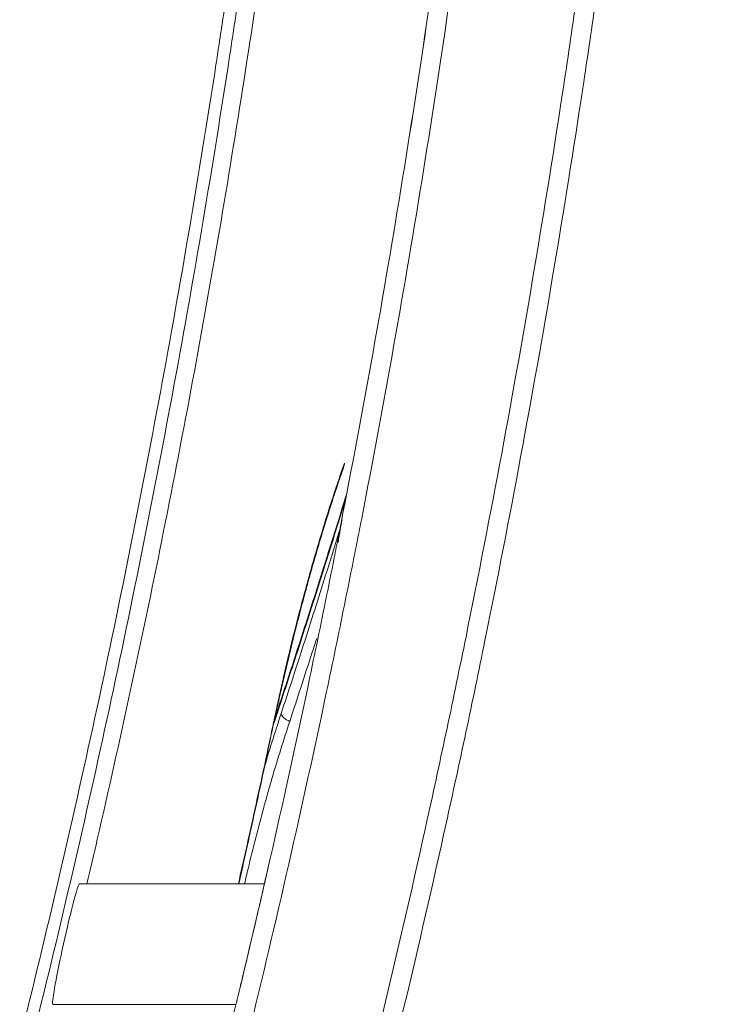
# Model space of a CAD drawing. Header units: millimetres. Extents: x 0 to 594, y 0 to 420.
# Tile 220 of 256: x 348.61 to 355.76, y 287.95 to 298.15. Entities that reach past the tile are written whole.
import ezdxf

# ---------------------------------------------------------------- set-up
doc = ezdxf.new("R2010")
doc.units = ezdxf.units.MM
doc.layers.add('1', color=7, linetype='Continuous', true_color=0xffffff)

msp = doc.modelspace()

# ---------------------------------------------------------------- linework, layer by layer
at = {"layer": '1', "color": 155, "linetype": 'Continuous', "lineweight": 18}
for p, q in [((351.148, 289.199), (349.233, 289.199)), ((348.957, 287.949), (350.856, 287.949))]:
    msp.add_line(p, q, dxfattribs=at)
at = {"layer": '1', "color": 155, "linetype": 'Continuous', "lineweight": 13}
for centre, major_axis, ratio, start_param, end_param in [((351.837, 293.585), (-0.142, 0.049), 0.47807, 3.274376, 3.449426), ((351.447, 291.008), (0.142, -0.047), 0.479221, 3.186701, 3.444443), ((351.465, 290.937), (0.142, -0.047), 0.481204, 3.443503, 4.489506)]:
    msp.add_ellipse(centre, major_axis=major_axis, ratio=ratio, start_param=start_param, end_param=end_param, dxfattribs=at)
at = {"layer": '1', "color": 155, "linetype": 'Continuous', "lineweight": 18}
for start_param, end_param in [(3.150804, 6.095949), (6.095949, 6.292495)]:
    msp.add_ellipse((349.095, 288.574), major_axis=(-0.138, -0.625), ratio=0.041956, start_param=start_param, end_param=end_param, dxfattribs=at)
at = {"layer": '1', "color": 155, "linetype": 'Continuous', "lineweight": 13}
for points, knots in [([(348.613, 287.57), (348.752, 288.127), (348.886, 288.685), (349.146, 289.802), (349.398, 290.92), (349.632, 292.043), (349.858, 293.166), (349.967, 293.729), (350.176, 294.856), (350.376, 295.985), (350.56, 297.118), (350.669, 297.827), (350.691, 297.969), (350.733, 298.252), (350.796, 298.678), (350.857, 299.104), (350.975, 299.956), (351.049, 300.525), (351.259, 302.232), (351.382, 303.372), (351.592, 305.655), (351.68, 306.799), (351.759, 308.087), (351.772, 308.302), (351.784, 308.517), (351.792, 308.66), (351.796, 308.731), (351.815, 309.09), (351.83, 309.376), (351.869, 310.236), (351.891, 310.809), (351.944, 312.529), (351.962, 313.677), (351.962, 314.824)], [0, 0, 0, 0, 0.0625, 0.0625, 0.125, 0.1875, 0.1875, 0.25, 0.25, 0.3125, 0.375, 0.375, 0.390625, 0.390625, 0.40625, 0.4375, 0.4375, 0.5, 0.5, 0.625, 0.625, 0.75, 0.75, 0.765625, 0.773437, 0.773437, 0.78125, 0.78125, 0.8125, 0.8125, 0.875, 0.875, 1, 1, 1, 1]), ([(348.734, 287.543), (348.873, 288.1), (349.008, 288.659), (349.269, 289.777), (349.521, 290.896), (349.756, 292.02), (349.982, 293.145), (350.091, 293.708), (350.301, 294.836), (350.501, 295.966), (350.685, 297.1), (350.795, 297.809), (350.816, 297.951), (350.859, 298.235), (350.922, 298.662), (350.983, 299.088), (351.101, 299.941), (351.176, 300.51), (351.386, 302.219), (351.509, 303.36), (351.719, 305.646), (351.807, 306.79), (351.887, 308.08), (351.899, 308.295), (351.911, 308.51), (351.919, 308.654), (351.923, 308.725), (351.943, 309.084), (351.957, 309.371), (351.997, 310.231), (352.019, 310.805), (352.071, 312.527), (352.089, 313.675), (352.089, 314.824)], [0, 0, 0, 0, 0.0625, 0.0625, 0.125, 0.1875, 0.1875, 0.25, 0.25, 0.3125, 0.375, 0.375, 0.390625, 0.390625, 0.40625, 0.4375, 0.4375, 0.5, 0.5, 0.625, 0.625, 0.75, 0.75, 0.765625, 0.773438, 0.773438, 0.78125, 0.78125, 0.8125, 0.8125, 0.875, 0.875, 1, 1, 1, 1]), ([(350.339, 285.895), (350.647, 287.074), (350.936, 288.258), (351.342, 290.04), (351.472, 290.635), (351.661, 291.53), (351.753, 291.977), (351.858, 292.5), (351.902, 292.724), (351.932, 292.874), (351.946, 292.949), (352.077, 293.622), (352.3, 294.82), (352.605, 296.622), (352.79, 297.826), (352.921, 298.731), (352.984, 299.183), (353.055, 299.712), (353.085, 299.939), (353.105, 300.09), (353.115, 300.165), (353.28, 301.45), (353.416, 302.661), (353.591, 304.48), (353.645, 305.087), (353.718, 305.998), (353.753, 306.454), (353.785, 306.909), (353.806, 307.213), (353.816, 307.366), (353.865, 308.126), (353.933, 309.343), (354.006, 311.169), (354.05, 312.996), (354.06, 314.215), (354.06, 314.824)], [0, 0, 0, 0, 0.125, 0.125, 0.1875, 0.1875, 0.21875, 0.234375, 0.242188, 0.242188, 0.25, 0.25, 0.3125, 0.375, 0.4375, 0.4375, 0.46875, 0.484375, 0.492188, 0.492188, 0.5, 0.5, 0.625, 0.625, 0.6875, 0.6875, 0.71875, 0.734375, 0.734375, 0.75, 0.75, 0.8125, 0.875, 0.9375, 1, 1, 1, 1]), ([(354.26, 314.824), (354.26, 314.214), (354.25, 312.993), (354.206, 311.163), (354.133, 309.333), (354.064, 308.114), (354.015, 307.352), (354.005, 307.2), (353.984, 306.896), (353.952, 306.439), (353.918, 305.982), (353.844, 305.07), (353.791, 304.462), (353.615, 302.639), (353.479, 301.426), (353.313, 300.14), (353.303, 300.064), (353.284, 299.912), (353.254, 299.685), (353.182, 299.156), (353.119, 298.703), (352.987, 297.797), (352.803, 296.59), (352.497, 294.785), (352.274, 293.585), (352.143, 292.91), (352.128, 292.835), (352.099, 292.686), (352.054, 292.461), (351.949, 291.937), (351.857, 291.489), (351.668, 290.593), (351.537, 289.997), (351.131, 288.212), (350.841, 287.026), (350.532, 285.844)], [0, 0, 0, 0, 0.0625, 0.125, 0.1875, 0.25, 0.25, 0.265625, 0.265625, 0.28125, 0.3125, 0.3125, 0.375, 0.375, 0.5, 0.5, 0.507812, 0.507812, 0.515625, 0.53125, 0.5625, 0.5625, 0.625, 0.6875, 0.75, 0.75, 0.757812, 0.757812, 0.765625, 0.78125, 0.8125, 0.8125, 0.875, 0.875, 1, 1, 1, 1]), ([(351.446, 284.23), (351.616, 284.852), (351.781, 285.476), (352.101, 286.726), (352.41, 287.978), (352.771, 289.55), (352.976, 290.496), (353.076, 290.969), (353.109, 291.127), (353.174, 291.443), (353.207, 291.601), (353.367, 292.391), (353.614, 293.658), (353.839, 294.928), (354.053, 296.199), (354.155, 296.836), (354.3, 297.793), (354.37, 298.272), (354.438, 298.751), (354.471, 298.99), (354.482, 299.07), (354.504, 299.23), (354.601, 299.949), (354.773, 301.309), (354.983, 303.233), (355.101, 304.517), (355.182, 305.481), (355.22, 305.964), (355.262, 306.527), (355.279, 306.768), (355.29, 306.929), (355.295, 307.009), (355.387, 308.377), (355.452, 309.666), (355.539, 312.244), (355.56, 313.534), (355.56, 314.824)], [0, 0, 0, 0, 0.0625, 0.0625, 0.125, 0.1875, 0.21875, 0.21875, 0.234375, 0.234375, 0.25, 0.25, 0.3125, 0.375, 0.375, 0.4375, 0.4375, 0.46875, 0.484375, 0.484375, 0.492187, 0.492187, 0.5, 0.5625, 0.625, 0.6875, 0.6875, 0.71875, 0.734375, 0.742187, 0.742187, 0.75, 0.75, 0.875, 0.875, 1, 1, 1, 1]), ([(351.926, 292.85), (351.879, 292.698), (351.832, 292.547), (351.709, 292.156), (351.633, 291.917), (351.479, 291.439), (351.401, 291.2), (351.323, 290.962)], [0, 0, 0, 0, 0.240735, 0.240735, 0.620367, 0.620367, 1, 1, 1, 1]), ([(351.692, 291.741), (351.676, 291.693), (351.661, 291.645), (351.568, 291.358), (351.49, 291.12), (351.412, 290.881)], [0, 0, 0, 0, 0.167231, 0.167231, 1, 1, 1, 1]), ([(351.323, 290.962), (351.291, 290.865), (351.259, 290.767), (351.197, 290.568), (351.167, 290.468), (351.137, 290.366)], [0, 0, 0, 0, 0.502386, 0.502386, 1, 1, 1, 1]), ([(351.412, 290.881), (351.381, 290.787), (351.319, 290.595), (351.259, 290.397), (351.226, 290.283), (351.223, 290.271), (351.215, 290.245), (351.212, 290.233), (351.201, 290.195), (351.193, 290.169), (351.172, 290.092), (351.157, 290.041), (351.115, 289.886), (351.087, 289.781), (351.033, 289.569), (351.006, 289.462), (350.968, 289.303), (350.956, 289.252), (350.944, 289.201)], [0, 0, 0, 0, 0.182757, 0.365514, 0.365514, 0.388358, 0.388358, 0.411203, 0.411203, 0.456892, 0.456892, 0.548271, 0.548271, 0.731028, 0.731028, 0.913784, 0.913784, 1, 1, 1, 1])]:
    msp.add_open_spline(points, degree=3, knots=knots, dxfattribs=at)
at = {"layer": '1', "color": 155, "linetype": 'Continuous', "lineweight": 18}
for points, knots in [([(355.76, 314.824), (355.76, 313.532), (355.739, 312.24), (355.652, 309.657), (355.587, 308.366), (355.495, 306.996), (355.489, 306.915), (355.478, 306.754), (355.461, 306.512), (355.42, 305.948), (355.381, 305.465), (355.3, 304.499), (355.182, 303.213), (354.971, 301.286), (354.81, 300.004), (354.713, 299.283), (354.702, 299.203), (354.68, 299.043), (354.669, 298.963), (354.636, 298.723), (354.568, 298.243), (354.498, 297.764), (354.353, 296.805), (354.25, 296.167), (354.036, 294.893), (353.81, 293.621), (353.564, 292.352), (353.403, 291.561), (353.37, 291.402), (353.305, 291.086), (353.272, 290.928), (353.171, 290.454), (352.966, 289.506), (352.605, 287.932), (352.295, 286.677), (351.975, 285.425), (351.809, 284.801), (351.639, 284.177)], [0, 0, 0, 0, 0.125, 0.125, 0.25, 0.25, 0.257813, 0.257813, 0.265625, 0.28125, 0.3125, 0.3125, 0.375, 0.4375, 0.5, 0.5, 0.507813, 0.507813, 0.515625, 0.515625, 0.53125, 0.5625, 0.5625, 0.625, 0.625, 0.6875, 0.75, 0.75, 0.765625, 0.765625, 0.78125, 0.78125, 0.8125, 0.875, 0.9375, 0.9375, 1, 1, 1, 1]), ([(349.418, 289.661), (349.536, 290.175), (349.767, 291.207), (349.982, 292.24), (350.294, 293.793), (350.488, 294.831), (350.845, 296.912), (351.009, 297.955), (351.308, 300.047), (351.443, 301.095), (351.622, 302.672), (351.693, 303.33), (351.757, 303.989), (351.776, 304.186), (351.782, 304.252), (351.795, 304.384), (351.826, 304.714), (351.855, 305.043), (351.968, 306.363), (352.043, 307.419), (352.163, 309.532), (352.208, 310.59), (352.262, 312.498), (352.276, 313.348), (352.281, 314.199)], [0, 0, 0, 0, 0.064076, 0.128152, 0.128152, 0.256303, 0.256303, 0.384455, 0.384455, 0.512607, 0.512607, 0.576683, 0.592702, 0.592702, 0.600711, 0.600711, 0.608721, 0.640759, 0.640759, 0.76891, 0.76891, 0.897062, 0.897062, 1, 1, 1, 1]), ([(354.059, 314.199), (354.056, 313.798), (354.045, 312.788), (354.006, 311.169), (353.933, 309.343), (353.865, 308.126), (353.816, 307.366), (353.806, 307.213), (353.785, 306.909), (353.753, 306.454), (353.718, 305.998), (353.645, 305.087), (353.591, 304.48), (353.416, 302.661), (353.28, 301.45), (353.115, 300.165), (353.105, 300.09), (353.085, 299.939), (353.055, 299.712), (352.984, 299.183), (352.921, 298.731), (352.789, 297.826), (352.605, 296.622), (352.3, 294.82), (352.077, 293.622), (351.946, 292.949), (351.932, 292.874), (351.902, 292.724), (351.858, 292.5), (351.753, 291.977), (351.661, 291.53), (351.472, 290.635), (351.342, 290.04), (351.188, 289.364), (351.169, 289.281), (351.15, 289.199)], [0, 0, 0, 0, 0.047692, 0.120173, 0.192654, 0.265135, 0.265135, 0.283255, 0.283255, 0.301375, 0.337616, 0.337616, 0.410097, 0.410097, 0.555058, 0.555058, 0.564118, 0.564118, 0.573178, 0.591299, 0.627539, 0.627539, 0.70002, 0.772501, 0.844982, 0.844982, 0.854042, 0.854042, 0.863102, 0.881222, 0.917462, 0.917462, 0.989943, 0.989943, 1, 1, 1, 1]), ([(351.979, 293.559), (351.975, 293.546), (351.97, 293.533), (351.961, 293.508), (351.957, 293.495), (351.944, 293.456), (351.935, 293.431), (351.909, 293.353), (351.891, 293.301), (351.839, 293.143), (351.805, 293.037), (351.738, 292.82), (351.705, 292.709), (351.657, 292.541), (351.64, 292.485), (351.62, 292.414), (351.616, 292.4), (351.609, 292.371), (351.605, 292.357), (351.593, 292.314), (351.585, 292.285), (351.546, 292.142), (351.515, 292.026), (351.456, 291.794), (351.427, 291.677), (351.385, 291.501), (351.371, 291.442), (351.344, 291.323), (351.331, 291.264), (351.304, 291.145), (351.291, 291.086), (351.272, 290.996), (351.265, 290.966), (351.256, 290.921), (351.251, 290.899), (351.246, 290.876), (351.243, 290.861), (351.241, 290.854), (351.24, 290.846)], [0, 0, 0, 0, 0.015625, 0.015625, 0.03125, 0.03125, 0.0625, 0.0625, 0.125, 0.125, 0.25, 0.25, 0.375, 0.375, 0.4375, 0.4375, 0.453125, 0.453125, 0.46875, 0.46875, 0.5, 0.5, 0.625, 0.625, 0.75, 0.75, 0.8125, 0.8125, 0.875, 0.875, 0.9375, 0.9375, 0.96875, 0.96875, 0.984375, 0.992188, 0.992188, 1, 1, 1, 1]), ([(351.243, 290.852), (351.243, 290.852), (351.244, 290.852), (351.244, 290.853), (351.244, 290.853), (351.244, 290.855), (351.245, 290.858), (351.246, 290.865), (351.249, 290.878), (351.255, 290.904), (351.26, 290.926), (351.27, 290.97), (351.276, 291), (351.296, 291.088), (351.309, 291.147), (351.336, 291.265), (351.35, 291.324), (351.377, 291.441), (351.391, 291.499), (351.418, 291.615), (351.433, 291.674), (351.461, 291.789), (351.476, 291.847), (351.52, 292.02), (351.55, 292.135), (351.589, 292.277), (351.596, 292.305), (351.608, 292.348), (351.612, 292.362), (351.62, 292.391), (351.64, 292.461), (351.66, 292.532), (351.692, 292.643), (351.708, 292.699), (351.733, 292.781), (351.741, 292.809), (351.758, 292.863), (351.766, 292.89), (351.808, 293.026), (351.842, 293.132), (351.893, 293.289), (351.911, 293.341), (351.937, 293.418), (351.945, 293.444), (351.959, 293.482), (351.963, 293.495), (351.97, 293.514), (351.972, 293.52), (351.976, 293.533), (351.978, 293.539), (351.981, 293.545)], [0, 0, 0, 0, 0.000244, 0.000244, 0.000488, 0.000977, 0.001953, 0.003906, 0.007813, 0.015625, 0.03125, 0.03125, 0.0625, 0.0625, 0.125, 0.125, 0.1875, 0.1875, 0.25, 0.25, 0.3125, 0.3125, 0.375, 0.375, 0.5, 0.5, 0.53125, 0.53125, 0.546875, 0.546875, 0.5625, 0.625, 0.625, 0.6875, 0.6875, 0.71875, 0.71875, 0.75, 0.75, 0.875, 0.875, 0.9375, 0.9375, 0.96875, 0.96875, 0.984375, 0.984375, 0.992187, 0.992187, 1, 1, 1, 1]), ([(351.304, 291.033), (351.309, 291.048), (351.314, 291.063), (351.324, 291.092), (351.329, 291.107), (351.343, 291.152), (351.353, 291.182), (351.383, 291.271), (351.402, 291.33), (351.461, 291.509), (351.499, 291.628), (351.615, 291.986), (351.764, 292.453), (351.91, 292.922), (351.98, 293.151)], [0, 0, 0, 0, 0.021135, 0.021135, 0.042271, 0.042271, 0.084542, 0.084542, 0.169083, 0.169083, 0.338166, 0.338166, 0.676333, 1, 1, 1, 1]), ([(351.804, 292.604), (351.791, 292.564), (351.779, 292.525), (351.691, 292.246), (351.615, 292.007), (351.499, 291.649), (351.46, 291.529), (351.402, 291.35), (351.382, 291.291), (351.353, 291.201), (351.343, 291.171), (351.33, 291.134), (351.328, 291.127), (351.323, 291.112), (351.321, 291.104), (351.313, 291.082), (351.308, 291.067), (351.303, 291.052)], [0, 0, 0, 0, 0.075892, 0.075892, 0.537946, 0.537946, 0.768973, 0.768973, 0.884487, 0.884487, 0.942243, 0.942243, 0.956682, 0.956682, 0.971122, 0.971122, 1, 1, 1, 1]), ([(351.222, 290.776), (351.234, 290.816), (351.247, 290.856), (351.267, 290.918), (351.274, 290.941), (351.289, 290.987), (351.297, 291.01), (351.304, 291.033)], [0, 0, 0, 0, 0.459679, 0.459679, 0.729839, 0.729839, 1, 1, 1, 1]), ([(351.303, 291.052), (351.301, 291.046), (351.3, 291.041), (351.296, 291.029), (351.292, 291.018), (351.288, 291.006), (351.285, 290.995), (351.283, 290.989), (351.277, 290.972), (351.273, 290.96), (351.266, 290.937), (351.262, 290.925), (351.252, 290.895), (351.246, 290.876), (351.24, 290.857)], [0, 0, 0, 0, 0.089095, 0.089095, 0.17819, 0.267284, 0.267284, 0.356379, 0.356379, 0.534569, 0.534569, 0.712758, 0.712758, 1, 1, 1, 1]), ([(351.24, 290.846), (351.174, 290.533), (351.106, 290.22), (350.986, 289.671), (350.933, 289.435), (350.88, 289.199)], [0, 0, 0, 0, 0.569638, 0.569638, 1, 1, 1, 1]), ([(350.885, 289.199), (350.938, 289.435), (350.99, 289.671), (351.11, 290.22), (351.177, 290.533), (351.242, 290.846)], [0, 0, 0, 0, 0.430078, 0.430078, 1, 1, 1, 1]), ([(351.24, 290.846), (351.241, 290.846), (351.243, 290.846), (351.244, 290.845), (351.244, 290.845), (351.245, 290.845), (351.245, 290.845), (351.245, 290.845), (351.245, 290.845), (351.245, 290.845), (351.245, 290.845), (351.245, 290.845), (351.245, 290.845), (351.244, 290.846), (351.243, 290.846), (351.242, 290.846)], [0, 0, 0, 0, 0.25, 0.25, 0.375, 0.375, 0.390625, 0.390625, 0.40625, 0.4375, 0.5, 0.5, 0.75, 0.75, 1, 1, 1, 1]), ([(351.242, 290.846), (351.242, 290.847), (351.243, 290.848), (351.243, 290.85), (351.243, 290.851), (351.243, 290.851), (351.243, 290.852), (351.243, 290.852), (351.243, 290.852), (351.243, 290.852), (351.243, 290.852)], [0, 0, 0, 0, 0.5, 0.75, 0.875, 0.9375, 0.96875, 0.984375, 0.984375, 1, 1, 1, 1]), ([(351.15, 289.199), (351.15, 289.199), (351.15, 289.198), (351.149, 289.196), (351.149, 289.195), (351.148, 289.192), (351.148, 289.191), (351.148, 289.19), (351.148, 289.189), (351.147, 289.184), (351.145, 289.179), (351.143, 289.167), (351.141, 289.16), (351.137, 289.144), (351.135, 289.136), (351.133, 289.125), (351.133, 289.123), (351.132, 289.121), (351.132, 289.12), (351.131, 289.116), (351.129, 289.108), (351.127, 289.1), (351.123, 289.083), (351.118, 289.058), (351.111, 289.031), (351.106, 289.009), (351.104, 289.002), (351.101, 288.986), (351.099, 288.979), (351.094, 288.955), (351.09, 288.938), (351.082, 288.905), (351.078, 288.887), (351.072, 288.861), (351.07, 288.851), (351.066, 288.838), (351.065, 288.833), (351.063, 288.824), (351.062, 288.819), (351.056, 288.795), (351.052, 288.776), (351.045, 288.747), (351.043, 288.737), (351.038, 288.718), (351.036, 288.708), (351.034, 288.698)], [0, 0, 0, 0, 0.066896, 0.066896, 0.102785, 0.102785, 0.120729, 0.120729, 0.138674, 0.138674, 0.210451, 0.210451, 0.282228, 0.282228, 0.354005, 0.354005, 0.362977, 0.362977, 0.371949, 0.371949, 0.389894, 0.425782, 0.425782, 0.49756, 0.569337, 0.569337, 0.605225, 0.605225, 0.641114, 0.641114, 0.712891, 0.712891, 0.784668, 0.784668, 0.820557, 0.820557, 0.838501, 0.838501, 0.856446, 0.856446, 0.928223, 0.928223, 0.964111, 0.964111, 1, 1, 1, 1]), ([(351.034, 288.698), (351.029, 288.678), (351.024, 288.658), (351.015, 288.618), (351.01, 288.598), (351.001, 288.557), (350.996, 288.537), (350.989, 288.507), (350.986, 288.497), (350.983, 288.484), (350.983, 288.482), (350.982, 288.477), (350.98, 288.469), (350.978, 288.462), (350.972, 288.437), (350.967, 288.417), (350.958, 288.379), (350.954, 288.36), (350.945, 288.322), (350.94, 288.304), (350.936, 288.284), (350.935, 288.281), (350.934, 288.277), (350.933, 288.275), (350.932, 288.268), (350.929, 288.255), (350.926, 288.242), (350.919, 288.216), (350.916, 288.2), (350.908, 288.168), (350.904, 288.153), (350.899, 288.131), (350.897, 288.124), (350.895, 288.115), (350.895, 288.113), (350.894, 288.11), (350.894, 288.108), (350.892, 288.103), (350.891, 288.099), (350.888, 288.083), (350.885, 288.071), (350.879, 288.047), (350.876, 288.037), (350.872, 288.017), (350.869, 288.008), (350.867, 287.999), (350.867, 287.998), (350.866, 287.996), (350.866, 287.995), (350.866, 287.992), (350.864, 287.986), (350.863, 287.981), (350.861, 287.972), (350.859, 287.967), (350.857, 287.958), (350.857, 287.955), (350.856, 287.952), (350.856, 287.951), (350.855, 287.95), (350.855, 287.95), (350.855, 287.95), (350.855, 287.95), (350.855, 287.949), (350.855, 287.949), (350.855, 287.949), (350.855, 287.949)], [0, 0, 0, 0, 0.055386, 0.055386, 0.110773, 0.110773, 0.166159, 0.166159, 0.193852, 0.193852, 0.200775, 0.200775, 0.207699, 0.221545, 0.221545, 0.276932, 0.276932, 0.332318, 0.332318, 0.387704, 0.387704, 0.394628, 0.394628, 0.401551, 0.401551, 0.415397, 0.443091, 0.443091, 0.498477, 0.498477, 0.553863, 0.553863, 0.581556, 0.581556, 0.58848, 0.58848, 0.595403, 0.595403, 0.60925, 0.60925, 0.664636, 0.664636, 0.720022, 0.720022, 0.775408, 0.775408, 0.782332, 0.782332, 0.789255, 0.789255, 0.803102, 0.830795, 0.830795, 0.886181, 0.886181, 0.941567, 0.941567, 0.969261, 0.969261, 0.976184, 0.976184, 0.983107, 0.996954, 0.996954, 1, 1, 1, 1])]:
    msp.add_open_spline(points, degree=3, knots=knots, dxfattribs=at)
for points in [[(351.785, 292.544), (351.857, 292.773), (351.929, 293.003), (352, 293.233)], [(349.418, 289.661), (349.382, 289.506), (349.346, 289.352), (349.31, 289.198)]]:
    msp.add_open_spline(points, degree=3, dxfattribs=at)
at = {"layer": '1', "color": 155, "linetype": 'Continuous', "lineweight": 13}
msp.add_open_spline([(351.98, 293.152), (351.958, 293.013), (351.936, 292.875), (351.914, 292.736)], degree=3, dxfattribs=at)

doc.saveas('drawing.dxf')
